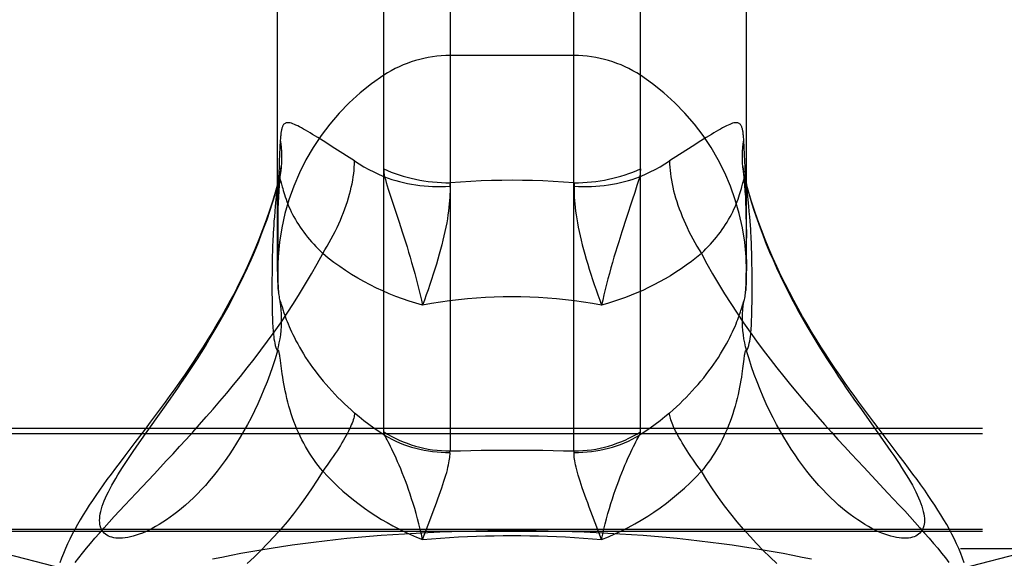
# Model space of a CAD drawing. Header units: inches. Extents: x 0 to 189, y 0 to 122.
# Tile 159 of 226: x 39.301 to 40.315, y 85.692 to 86.247. Entities that reach past the tile are written whole.
import ezdxf

# ---------------------------------------------------------------- set-up
doc = ezdxf.new("R2010")
doc.units = ezdxf.units.IN
doc.header["$LTSCALE"] = 10.388889
doc.header["$MEASUREMENT"] = 0
doc.linetypes.add('HIDDEN', pattern=[0.2, 0.1, -0.1])
doc.layers.get('0').update_dxf_attribs({"linetype": 'CONTINUOUS'})
doc.layers.add('DEFAULT_2', color=8, linetype='HIDDEN')

msp = doc.modelspace()

# ---------------------------------------------------------------- linework, layer by layer
at = {"color": 7, "linetype": 'Continuous'}
for p, q in [((39.7442, 87.8727), (39.7442, 85.8026)), ((39.8718, 85.8026), (39.8718, 87.8727)), ((39.6758, 85.8222), (39.6758, 87.8523)), ((39.9402, 85.8222), (39.9402, 87.8523)), ((39.5665, 85.9872), (39.5665, 87.6502)), ((40.0495, 85.9872), (40.0495, 87.6502)), ((39.5663, 86.0755), (39.5665, 86.0763)), ((39.5665, 86.076), (39.5663, 86.0755)), ((40.0512, 86.071), (40.0495, 86.0772)), ((40.0495, 86.0763), (40.0497, 86.0755)), ((40.0497, 86.0755), (40.0495, 86.076)), ((40.0549, 86.0059), (40.0547, 86.0117)), ((39.561, 86.003), (39.5609, 85.9974)), ((39.5612, 86.0087), (39.561, 86.003)), ((40.0551, 86.0002), (40.0549, 86.0059)), ((40.0551, 85.9947), (40.0551, 86.0002)), ((39.5609, 85.9974), (39.5608, 85.9919)), ((39.5608, 85.9919), (39.5608, 85.9864)), ((40.0552, 85.9892), (40.0551, 85.9947)), ((39.5608, 85.9864), (39.5607, 85.978)), ((40.0553, 85.9809), (40.0552, 85.9892)), ((40.0553, 85.9691), (40.0553, 85.9809)), ((39.5607, 85.978), (39.5607, 85.9662)), ((39.5607, 85.9662), (39.5608, 85.9579)), ((39.5674, 85.966), (39.5674, 85.966)), ((40.0484, 85.9646), (40.0486, 85.966)), ((40.0486, 85.966), (40.0486, 85.966)), ((40.0552, 85.9606), (40.0553, 85.9691)), ((40.0552, 85.9553), (40.0552, 85.9606)), ((39.5608, 85.9579), (39.5608, 85.9528)), ((39.5608, 85.9528), (39.5609, 85.9477)), ((39.57, 85.9545), (39.5703, 85.9536)), ((39.5703, 85.9536), (39.5714, 85.9499)), ((39.5714, 85.9499), (39.572, 85.9481)), ((40.0551, 85.9502), (40.0552, 85.9553)), ((39.5609, 85.9477), (39.561, 85.9428)), ((39.5695, 85.8956), (39.5691, 85.8985)), ((39.5706, 85.8874), (39.5695, 85.8956)), ((39.4482, 85.8451), (39.4558, 85.856)), ((39.4305, 85.8201), (39.4482, 85.8451)), ((40.1678, 85.8451), (40.1855, 85.8201)), ((39.4239, 85.8108), (39.4305, 85.8201)), ((39.7269, 85.7403), (39.7301, 85.749)), ((39.7233, 85.731), (39.7269, 85.7403)), ((39.7158, 85.7114), (39.7233, 85.731)), ((39.9002, 85.7114), (39.8909, 85.7357))]:
    msp.add_line(p, q, dxfattribs=at)
for points in [[(39.5665, 86.0772), (39.5648, 86.071), (39.5616, 86.0605), (39.5583, 86.0501), (39.5548, 86.04), (39.5511, 86.0301), (39.5473, 86.0203), (39.5434, 86.0108), (39.5394, 86.0014), (39.5352, 85.9922), (39.531, 85.9832), (39.5267, 85.9745), (39.5223, 85.9658), (39.5178, 85.9574), (39.5133, 85.9491), (39.5087, 85.941), (39.5041, 85.933), (39.4994, 85.9252), (39.4947, 85.9175), (39.4899, 85.9099), (39.4851, 85.9024), (39.4802, 85.895), (39.4754, 85.8878), (39.4705, 85.8806), (39.4655, 85.8735), (39.4606, 85.8666), (39.4556, 85.8596), (39.4506, 85.8528), (39.4456, 85.8459), (39.4405, 85.839), (39.4353, 85.8321), (39.43, 85.8251)], [(39.4558, 85.856), (39.4597, 85.8615), (39.4637, 85.8672), (39.4676, 85.873), (39.4717, 85.879), (39.4757, 85.885), (39.4798, 85.8912), (39.4839, 85.8975), (39.488, 85.904), (39.4921, 85.9105), (39.4962, 85.9172), (39.5003, 85.9241), (39.5044, 85.931), (39.5084, 85.9381), (39.5125, 85.9453), (39.5165, 85.9527), (39.5204, 85.9601), (39.5243, 85.9677), (39.5281, 85.9754), (39.5319, 85.9832), (39.5356, 85.9912), (39.5392, 85.9992), (39.5427, 86.0073), (39.5461, 86.0156), (39.5494, 86.0239), (39.5525, 86.0323), (39.5556, 86.0408), (39.5585, 86.0494), (39.5612, 86.058), (39.5639, 86.0667), (39.5664, 86.0755)], [(39.5664, 86.0755), (39.5655, 86.068), (39.5648, 86.061), (39.5641, 86.0547), (39.5636, 86.0489), (39.5632, 86.0437), (39.5628, 86.039), (39.5625, 86.0347), (39.5622, 86.0308), (39.562, 86.0272), (39.5618, 86.0238), (39.5616, 86.0206), (39.5615, 86.0176), (39.5614, 86.0146), (39.5612, 86.0087)], [(40.0547, 86.0117), (40.0546, 86.0146), (40.0545, 86.0176), (40.0544, 86.0206), (40.0542, 86.0238), (40.054, 86.0272), (40.0538, 86.0308), (40.0535, 86.0347), (40.0532, 86.039), (40.0528, 86.0437), (40.0524, 86.0489), (40.0519, 86.0547), (40.0512, 86.061), (40.0505, 86.068), (40.0496, 86.0755)], [(40.0496, 86.0755), (40.0521, 86.0667), (40.0548, 86.058), (40.0575, 86.0494), (40.0604, 86.0408), (40.0635, 86.0323), (40.0666, 86.0239), (40.0699, 86.0156), (40.0733, 86.0073), (40.0768, 85.9992), (40.0804, 85.9912), (40.0841, 85.9832), (40.0879, 85.9754), (40.0917, 85.9677), (40.0956, 85.9601), (40.0995, 85.9526), (40.1035, 85.9453), (40.1076, 85.9381), (40.1116, 85.931), (40.1157, 85.924), (40.1198, 85.9172), (40.1239, 85.9105), (40.128, 85.904), (40.1321, 85.8975), (40.1362, 85.8912), (40.1403, 85.885), (40.1443, 85.879), (40.1484, 85.873), (40.1523, 85.8672), (40.1563, 85.8615), (40.1602, 85.856), (40.1678, 85.8451)], [(40.1913, 85.8181), (40.186, 85.8251), (40.1807, 85.8321), (40.1755, 85.839), (40.1704, 85.8459), (40.1653, 85.8528), (40.1603, 85.8597), (40.1554, 85.8666), (40.1504, 85.8735), (40.1455, 85.8806), (40.1406, 85.8878), (40.1357, 85.895), (40.1309, 85.9024), (40.1261, 85.9099), (40.1213, 85.9175), (40.1166, 85.9252), (40.1119, 85.9331), (40.1073, 85.941), (40.1027, 85.9492), (40.0982, 85.9574), (40.0937, 85.9659), (40.0893, 85.9745), (40.085, 85.9833), (40.0808, 85.9923), (40.0766, 86.0014), (40.0726, 86.0108), (40.0687, 86.0203), (40.0649, 86.0301), (40.0612, 86.04), (40.0577, 86.0502), (40.0544, 86.0605), (40.0512, 86.071)], [(39.5674, 85.966), (39.5676, 85.9646), (39.5678, 85.963), (39.568, 85.9614), (39.5682, 85.9599), (39.5685, 85.9585), (39.5689, 85.9573), (39.5693, 85.9563)], [(40.0467, 85.9563), (40.0471, 85.9573), (40.0475, 85.9585), (40.0478, 85.9599), (40.048, 85.9614), (40.0482, 85.963), (40.0484, 85.9646)], [(39.5663, 85.9055), (39.5674, 85.9096), (39.5683, 85.9138), (39.5691, 85.918), (39.5697, 85.9222), (39.5702, 85.9265), (39.5705, 85.9308), (39.5707, 85.935), (39.5707, 85.9393), (39.5706, 85.9436), (39.5703, 85.9478), (39.5699, 85.9521), (39.5693, 85.9563)], [(39.5693, 85.9563), (39.5694, 85.9562), (39.5695, 85.956), (39.5696, 85.9558), (39.5697, 85.9555), (39.5698, 85.9552), (39.5699, 85.9549), (39.57, 85.9545)], [(40.0443, 85.949), (40.0446, 85.9499), (40.0457, 85.9536)], [(40.0497, 85.9055), (40.0486, 85.9096), (40.0477, 85.9138), (40.0469, 85.918), (40.0463, 85.9222), (40.0458, 85.9265), (40.0455, 85.9308), (40.0453, 85.935), (40.0453, 85.9393), (40.0454, 85.9436), (40.0457, 85.9478), (40.0461, 85.9521), (40.0467, 85.9563)], [(40.0457, 85.9536), (40.0459, 85.9541), (40.046, 85.9545), (40.0461, 85.9549), (40.0462, 85.9552), (40.0463, 85.9555), (40.0464, 85.9558), (40.0465, 85.956), (40.0466, 85.9562), (40.0467, 85.9563)], [(40.0496, 85.9055), (40.0505, 85.9072), (40.0512, 85.909), (40.0519, 85.9111), (40.0524, 85.9134), (40.0528, 85.9157), (40.0532, 85.918), (40.0535, 85.9203), (40.0538, 85.9225), (40.054, 85.9247), (40.0542, 85.9269), (40.0544, 85.9291), (40.0545, 85.9312), (40.0546, 85.9335), (40.0547, 85.9357), (40.0548, 85.9381), (40.0549, 85.9404), (40.055, 85.9428), (40.055, 85.9453), (40.0551, 85.9502)], [(39.561, 85.9428), (39.5611, 85.9404), (39.5612, 85.938), (39.5613, 85.9357), (39.5614, 85.9335), (39.5615, 85.9312), (39.5616, 85.9291), (39.5618, 85.9269), (39.562, 85.9247), (39.5622, 85.9225), (39.5625, 85.9202), (39.5628, 85.918), (39.5632, 85.9157), (39.5636, 85.9134), (39.5641, 85.9111), (39.5648, 85.909), (39.5655, 85.9072), (39.5664, 85.9055)], [(39.572, 85.9481), (39.5723, 85.947), (39.5727, 85.9459), (39.5731, 85.9446), (39.5736, 85.9431), (39.5742, 85.9415), (39.5748, 85.9398), (39.5755, 85.9379), (39.5764, 85.9357), (39.5773, 85.9334), (39.5783, 85.9308), (39.5795, 85.9281), (39.5808, 85.9253), (39.5822, 85.9223), (39.5838, 85.9192), (39.5854, 85.916), (39.5872, 85.9127), (39.5891, 85.9093), (39.5911, 85.9059), (39.5932, 85.9024), (39.5954, 85.8989), (39.5977, 85.8954), (39.6001, 85.8919), (39.6026, 85.8884), (39.6052, 85.8849), (39.6079, 85.8814), (39.6106, 85.8779), (39.6135, 85.8745), (39.6164, 85.8711), (39.6194, 85.8677), (39.6224, 85.8643), (39.6255, 85.861), (39.6287, 85.8576), (39.632, 85.8544), (39.6353, 85.8511), (39.6387, 85.8479), (39.6422, 85.8448), (39.6457, 85.8416)], [(39.9703, 85.8416), (39.9738, 85.8448), (39.9773, 85.8479), (39.9807, 85.8511), (39.984, 85.8544), (39.9873, 85.8576), (39.9904, 85.861), (39.9936, 85.8643), (39.9966, 85.8677), (39.9996, 85.8711), (40.0025, 85.8745), (40.0054, 85.8779), (40.0081, 85.8814), (40.0108, 85.8849), (40.0134, 85.8884), (40.0159, 85.8919), (40.0183, 85.8954), (40.0206, 85.8989), (40.0228, 85.9024), (40.0249, 85.9059), (40.0269, 85.9093), (40.0288, 85.9127), (40.0306, 85.9159), (40.0322, 85.9192), (40.0338, 85.9223), (40.0352, 85.9252), (40.0365, 85.9281), (40.0377, 85.9308), (40.0387, 85.9334), (40.0396, 85.9357), (40.0405, 85.9379), (40.0412, 85.9398), (40.0418, 85.9416), (40.0424, 85.9431), (40.0429, 85.9446), (40.0433, 85.9459), (40.0437, 85.947), (40.0443, 85.949)], [(39.5664, 85.9055), (39.5639, 85.8973), (39.5612, 85.8893), (39.5585, 85.8814), (39.5556, 85.8736), (39.5525, 85.8659), (39.5494, 85.8584), (39.5461, 85.851), (39.5427, 85.8438), (39.5392, 85.8368), (39.5356, 85.8299), (39.5319, 85.8232), (39.5281, 85.8167), (39.5243, 85.8104), (39.5204, 85.8043), (39.5165, 85.7984), (39.5125, 85.7926), (39.5084, 85.7871), (39.5044, 85.7818), (39.5003, 85.7767), (39.4962, 85.7718), (39.4921, 85.7671), (39.488, 85.7627), (39.4839, 85.7584), (39.4798, 85.7544), (39.4757, 85.7505), (39.4717, 85.7468), (39.4676, 85.7434), (39.4637, 85.7401), (39.4597, 85.7371), (39.4558, 85.7342), (39.452, 85.7316), (39.4482, 85.7291), (39.4445, 85.7268), (39.4409, 85.7247), (39.4373, 85.7227), (39.4339, 85.721), (39.4305, 85.7194), (39.4272, 85.718), (39.4239, 85.7168), (39.4208, 85.7157), (39.4178, 85.7148), (39.4149, 85.7141), (39.4121, 85.7135), (39.4094, 85.7131), (39.4068, 85.7128), (39.4043, 85.7127), (39.402, 85.7127), (39.3998, 85.7129), (39.3977, 85.7132), (39.3957, 85.7136), (39.3939, 85.7142), (39.3922, 85.7149), (39.3907, 85.7158), (39.3893, 85.7168), (39.388, 85.7179), (39.3869, 85.7191), (39.3859, 85.7205), (39.3851, 85.722), (39.3844, 85.7235), (39.3839, 85.7253), (39.3835, 85.7271), (39.3833, 85.729), (39.3832, 85.7311), (39.3833, 85.7332), (39.3835, 85.7355), (39.3839, 85.7379), (39.3844, 85.7403), (39.3851, 85.7429)], [(39.5691, 85.8985), (39.5689, 85.8997), (39.5688, 85.9008), (39.5686, 85.9017), (39.5685, 85.9026), (39.5683, 85.9033), (39.5682, 85.9039), (39.5681, 85.9044), (39.5679, 85.9049), (39.5678, 85.9053), (39.5677, 85.9056), (39.5675, 85.9058), (39.5674, 85.906), (39.5672, 85.9061), (39.5671, 85.9061), (39.5669, 85.9061), (39.5667, 85.906), (39.5665, 85.9058), (39.5663, 85.9055)], [(40.0497, 85.9055), (40.0495, 85.9058), (40.0493, 85.906), (40.0491, 85.9061), (40.0489, 85.9061), (40.0488, 85.9061), (40.0486, 85.906), (40.0485, 85.9058), (40.0483, 85.9056), (40.0482, 85.9053), (40.0481, 85.9049), (40.0479, 85.9044), (40.0478, 85.9039), (40.0477, 85.9033), (40.0475, 85.9026), (40.0474, 85.9017), (40.0472, 85.9008), (40.0471, 85.8997), (40.0469, 85.8985), (40.0467, 85.8972)], [(40.1035, 85.7926), (40.0995, 85.7984), (40.0956, 85.8043), (40.0917, 85.8104), (40.0879, 85.8167), (40.0841, 85.8232), (40.0804, 85.8299), (40.0768, 85.8368), (40.0733, 85.8438), (40.0699, 85.851), (40.0666, 85.8584), (40.0635, 85.8659), (40.0604, 85.8736), (40.0575, 85.8814), (40.0548, 85.8893), (40.0521, 85.8973), (40.0496, 85.9055)], [(40.0467, 85.8972), (40.0454, 85.8874), (40.0451, 85.8847), (40.0447, 85.8818), (40.0442, 85.8786), (40.0437, 85.8753), (40.0431, 85.8717), (40.0424, 85.8681), (40.0416, 85.8643), (40.0408, 85.8605), (40.0399, 85.8565), (40.0389, 85.8526), (40.0378, 85.8486), (40.0366, 85.8446), (40.0354, 85.8406), (40.034, 85.8367), (40.0326, 85.8328), (40.0311, 85.8289), (40.0296, 85.8251), (40.0279, 85.8214), (40.0262, 85.8177), (40.0244, 85.8141), (40.0226, 85.8106), (40.0206, 85.8071), (40.0187, 85.8037), (40.0166, 85.8003), (40.0145, 85.797), (40.0123, 85.7938), (40.01, 85.7907), (40.0077, 85.7876), (40.0054, 85.7846), (40.003, 85.7816)], [(39.613, 85.7816), (39.6106, 85.7846), (39.6083, 85.7876), (39.606, 85.7907), (39.6037, 85.7938), (39.6015, 85.797), (39.5994, 85.8003), (39.5973, 85.8037), (39.5954, 85.8071), (39.5934, 85.8106), (39.5916, 85.8141), (39.5898, 85.8177), (39.5881, 85.8214), (39.5864, 85.8251), (39.5849, 85.8289), (39.5834, 85.8328), (39.582, 85.8367), (39.5806, 85.8406), (39.5794, 85.8446), (39.5782, 85.8486), (39.5771, 85.8526), (39.5761, 85.8565), (39.5752, 85.8605), (39.5744, 85.8643), (39.5736, 85.8681), (39.5729, 85.8718), (39.5723, 85.8753), (39.5718, 85.8786), (39.5713, 85.8818), (39.5709, 85.8847), (39.5706, 85.8874)], [(39.6457, 85.8416), (39.6457, 85.8404), (39.6455, 85.8392), (39.6453, 85.8378), (39.6449, 85.8363), (39.6444, 85.8347), (39.6439, 85.833), (39.6432, 85.8312), (39.6424, 85.8293), (39.6416, 85.8273), (39.6406, 85.8252), (39.6395, 85.823), (39.6384, 85.8208), (39.6371, 85.8184), (39.6358, 85.816), (39.6343, 85.8135), (39.6328, 85.8109), (39.6312, 85.8082), (39.6295, 85.8055), (39.6277, 85.8027), (39.6258, 85.7998), (39.6239, 85.7969), (39.6218, 85.794), (39.6198, 85.7909), (39.6176, 85.7879), (39.6153, 85.7847), (39.613, 85.7816)], [(39.6766, 85.8189), (39.6711, 85.8223), (39.6658, 85.826), (39.6605, 85.8297), (39.6554, 85.8336), (39.6505, 85.8375), (39.6457, 85.8416)], [(39.9703, 85.8416), (39.9655, 85.8375), (39.9606, 85.8336), (39.9555, 85.8297), (39.9502, 85.8259), (39.9449, 85.8223), (39.9394, 85.8189)], [(40.003, 85.7816), (40.0007, 85.7847), (39.9984, 85.7879), (39.9963, 85.7909), (39.9942, 85.794), (39.9921, 85.7969), (39.9902, 85.7998), (39.9883, 85.8027), (39.9865, 85.8055), (39.9848, 85.8082), (39.9832, 85.8109), (39.9817, 85.8135), (39.9802, 85.816), (39.9789, 85.8184), (39.9776, 85.8208), (39.9765, 85.823), (39.9754, 85.8252), (39.9744, 85.8273), (39.9736, 85.8293), (39.9728, 85.8312), (39.9721, 85.833), (39.9716, 85.8347), (39.9711, 85.8363), (39.9707, 85.8378), (39.9705, 85.8392), (39.9703, 85.8404), (39.9703, 85.8416)], [(39.43, 85.8251), (39.4194, 85.8111), (39.4091, 85.7975)], [(39.6766, 85.8189), (39.6764, 85.8195), (39.6762, 85.8201), (39.676, 85.8207), (39.6759, 85.8212), (39.6758, 85.8217), (39.6758, 85.8222)], [(39.6758, 85.8222), (39.6796, 85.8199), (39.6836, 85.8177), (39.6876, 85.8157), (39.6916, 85.8137), (39.6958, 85.812), (39.7, 85.8104), (39.7042, 85.8089), (39.7085, 85.8076), (39.7129, 85.8064), (39.7173, 85.8054), (39.7217, 85.8045), (39.7262, 85.8038), (39.7307, 85.8033), (39.7352, 85.8029), (39.7397, 85.8026), (39.7442, 85.8026)], [(39.7158, 85.7114), (39.7146, 85.7167), (39.7134, 85.7221), (39.7121, 85.7275), (39.7107, 85.7328), (39.7092, 85.7381), (39.7077, 85.7432), (39.7062, 85.7483), (39.7046, 85.7532), (39.703, 85.7581), (39.7014, 85.7628), (39.6998, 85.7673), (39.6981, 85.7718), (39.6965, 85.776), (39.6949, 85.7801), (39.6933, 85.7841), (39.6917, 85.7879), (39.6901, 85.7915), (39.6886, 85.795), (39.6871, 85.7983), (39.6857, 85.8014), (39.6843, 85.8043), (39.6829, 85.8071), (39.6817, 85.8096), (39.6805, 85.8118), (39.6794, 85.8139), (39.6784, 85.8157), (39.6775, 85.8174), (39.6766, 85.8189)], [(39.6766, 85.8189), (39.6804, 85.8167), (39.6842, 85.8146), (39.6882, 85.8127), (39.6922, 85.811), (39.6963, 85.8093), (39.7004, 85.8079), (39.7046, 85.8065), (39.7088, 85.8053), (39.7131, 85.8043), (39.7175, 85.8034), (39.7218, 85.8026), (39.7262, 85.802), (39.7307, 85.8016), (39.7351, 85.8013), (39.7395, 85.8011), (39.744, 85.8011)], [(39.8718, 85.8026), (39.8763, 85.8026), (39.8808, 85.8029), (39.8853, 85.8033), (39.8898, 85.8038), (39.8943, 85.8045), (39.8987, 85.8054), (39.9031, 85.8064), (39.9075, 85.8076), (39.9118, 85.8089), (39.916, 85.8104), (39.9202, 85.812), (39.9244, 85.8137), (39.9284, 85.8157), (39.9324, 85.8177), (39.9364, 85.8199), (39.9402, 85.8222)], [(39.872, 85.8011), (39.8765, 85.8011), (39.8809, 85.8013), (39.8853, 85.8016), (39.8898, 85.802), (39.8942, 85.8026), (39.8985, 85.8034), (39.9029, 85.8043), (39.9072, 85.8053), (39.9114, 85.8065), (39.9156, 85.8079), (39.9197, 85.8093), (39.9238, 85.811), (39.9278, 85.8127), (39.9318, 85.8146), (39.9356, 85.8167), (39.9394, 85.8189)], [(39.9002, 85.7114), (39.9014, 85.7167), (39.9026, 85.7221), (39.9039, 85.7275), (39.9053, 85.7328), (39.9068, 85.7381), (39.9083, 85.7432), (39.9098, 85.7483), (39.9114, 85.7532), (39.913, 85.7581), (39.9146, 85.7628), (39.9162, 85.7673), (39.9179, 85.7717), (39.9195, 85.776), (39.9211, 85.7801), (39.9227, 85.7841), (39.9243, 85.7879), (39.9259, 85.7915), (39.9274, 85.795), (39.9289, 85.7983), (39.9303, 85.8014), (39.9317, 85.8043), (39.9331, 85.8071), (39.9343, 85.8096), (39.9355, 85.8118), (39.9366, 85.8139), (39.9376, 85.8157), (39.9385, 85.8174), (39.9394, 85.8189)], [(39.9394, 85.8189), (39.9396, 85.8195), (39.9398, 85.8201), (39.94, 85.8207), (39.9401, 85.8212), (39.9402, 85.8217), (39.9402, 85.8222)], [(40.1855, 85.8201), (40.1921, 85.8108), (40.1952, 85.8064), (40.1982, 85.802), (40.2011, 85.7977), (40.2039, 85.7936), (40.2066, 85.7895), (40.2092, 85.7855), (40.2117, 85.7817), (40.214, 85.7779), (40.2162, 85.7742), (40.2183, 85.7706), (40.2203, 85.7672), (40.2221, 85.7638), (40.2238, 85.7605), (40.2253, 85.7573), (40.2267, 85.7542), (40.228, 85.7513), (40.2291, 85.7484), (40.2301, 85.7456), (40.2309, 85.7429), (40.2316, 85.7403), (40.2321, 85.7379), (40.2325, 85.7355), (40.2327, 85.7332), (40.2328, 85.7311), (40.2327, 85.729), (40.2325, 85.7271), (40.2321, 85.7253), (40.2316, 85.7235), (40.2309, 85.722), (40.2301, 85.7205), (40.2291, 85.7191), (40.228, 85.7179), (40.2267, 85.7168), (40.2253, 85.7158), (40.2238, 85.7149), (40.2221, 85.7142), (40.2203, 85.7136), (40.2183, 85.7132), (40.2162, 85.7129), (40.214, 85.7127), (40.2117, 85.7127), (40.2092, 85.7128), (40.2066, 85.7131), (40.2039, 85.7135), (40.2011, 85.7141), (40.1982, 85.7148), (40.1952, 85.7157), (40.1921, 85.7168), (40.1889, 85.718), (40.1855, 85.7194), (40.1821, 85.721), (40.1787, 85.7227), (40.1751, 85.7247), (40.1715, 85.7268), (40.1678, 85.7291), (40.164, 85.7316), (40.1602, 85.7342), (40.1563, 85.7371), (40.1523, 85.7401), (40.1484, 85.7434), (40.1443, 85.7468), (40.1403, 85.7505), (40.1362, 85.7544), (40.1321, 85.7584), (40.128, 85.7627), (40.1239, 85.7671), (40.1198, 85.7718), (40.1157, 85.7767), (40.1116, 85.7818), (40.1076, 85.7871), (40.1035, 85.7926)], [(40.2738, 85.6874), (40.272, 85.6923), (40.2701, 85.6971), (40.2681, 85.702), (40.2659, 85.7069), (40.2636, 85.7118), (40.2611, 85.7168), (40.2585, 85.7217), (40.2557, 85.7267), (40.2528, 85.7316), (40.2498, 85.7366), (40.2467, 85.7416), (40.2435, 85.7466), (40.2402, 85.7516), (40.2367, 85.7568), (40.233, 85.7621), (40.2292, 85.7675), (40.2252, 85.773), (40.2209, 85.7788), (40.2165, 85.7848), (40.2118, 85.791), (40.2069, 85.7975), (40.1913, 85.8181)], [(39.3851, 85.7429), (39.3859, 85.7456), (39.3869, 85.7484), (39.388, 85.7513), (39.3893, 85.7542), (39.3907, 85.7573), (39.3922, 85.7605), (39.3939, 85.7638), (39.3957, 85.7672), (39.3977, 85.7706), (39.3998, 85.7742), (39.402, 85.7779), (39.4043, 85.7817), (39.4068, 85.7855), (39.4094, 85.7895), (39.4121, 85.7936), (39.4149, 85.7977), (39.4178, 85.802), (39.4208, 85.8064), (39.4239, 85.8108)], [(39.4091, 85.7975), (39.4042, 85.791), (39.3995, 85.7848), (39.395, 85.7788), (39.3908, 85.773), (39.3868, 85.7675), (39.383, 85.762), (39.3793, 85.7568), (39.3758, 85.7516), (39.3725, 85.7466), (39.3693, 85.7416), (39.3662, 85.7366), (39.3632, 85.7316), (39.3603, 85.7267), (39.3575, 85.7217), (39.3549, 85.7168), (39.3524, 85.7118), (39.3501, 85.7069), (39.3479, 85.702), (39.3459, 85.6971), (39.344, 85.6923), (39.3422, 85.6874)], [(39.7301, 85.749), (39.7316, 85.7531), (39.7331, 85.7571), (39.7344, 85.7609), (39.7357, 85.7646), (39.7368, 85.7681), (39.7379, 85.7714), (39.7389, 85.7746), (39.7398, 85.7776), (39.7407, 85.7805), (39.7414, 85.7831), (39.742, 85.7857), (39.7426, 85.7881), (39.743, 85.7903), (39.7434, 85.7923), (39.7437, 85.7942), (39.7439, 85.7959), (39.744, 85.7974), (39.7441, 85.7988), (39.7441, 85.8), (39.744, 85.8011)], [(39.744, 85.8011), (39.744, 85.8014), (39.744, 85.8016), (39.744, 85.8019), (39.7441, 85.8021), (39.7441, 85.8023), (39.7442, 85.8026)], [(39.7442, 85.8026), (39.7549, 85.8028), (39.7656, 85.8031), (39.7762, 85.8033), (39.7869, 85.8034), (39.7974, 85.8035), (39.808, 85.8035)], [(39.808, 85.8035), (39.8186, 85.8035), (39.8292, 85.8034), (39.8398, 85.8033), (39.8504, 85.8031), (39.8611, 85.8028), (39.8718, 85.8026)], [(39.872, 85.8011), (39.872, 85.8014), (39.872, 85.8016), (39.872, 85.8019), (39.8719, 85.8021), (39.8719, 85.8023), (39.8718, 85.8026)], [(39.8909, 85.7357), (39.8875, 85.7447), (39.8859, 85.749), (39.8844, 85.7531), (39.8829, 85.7571), (39.8816, 85.7609), (39.8803, 85.7646), (39.8792, 85.7681), (39.8781, 85.7714), (39.8771, 85.7746), (39.8762, 85.7776), (39.8753, 85.7805), (39.8746, 85.7831), (39.874, 85.7857), (39.8734, 85.7881), (39.873, 85.7903), (39.8726, 85.7923), (39.8723, 85.7942), (39.8721, 85.7959), (39.872, 85.7974), (39.8719, 85.7988), (39.8719, 85.8), (39.872, 85.8011)], [(39.613, 85.7816), (39.6073, 85.7724), (39.6014, 85.7634), (39.5954, 85.7546), (39.5892, 85.7461), (39.5828, 85.7378), (39.5763, 85.7297), (39.5697, 85.7219), (39.5629, 85.7143), (39.5561, 85.7071), (39.5492, 85.7), (39.5423, 85.6933), (39.5352, 85.6868)], [(39.613, 85.7816), (39.6181, 85.7763), (39.6233, 85.7711), (39.6285, 85.7661), (39.6338, 85.7613), (39.6393, 85.7566), (39.6448, 85.7521), (39.6504, 85.7478), (39.656, 85.7436), (39.6618, 85.7396), (39.6676, 85.7358), (39.6734, 85.7321), (39.6794, 85.7287), (39.6853, 85.7253), (39.6913, 85.7222), (39.6974, 85.7192), (39.7035, 85.7164), (39.7096, 85.7138), (39.7158, 85.7114)], [(39.9002, 85.7114), (39.9072, 85.7141), (39.914, 85.7171), (39.9209, 85.7203), (39.9277, 85.7238), (39.9344, 85.7274), (39.9411, 85.7313), (39.9477, 85.7353), (39.9542, 85.7396), (39.9607, 85.7441), (39.967, 85.7488), (39.9733, 85.7538), (39.9794, 85.7589), (39.9855, 85.7643), (39.9914, 85.7698), (39.9973, 85.7756), (40.003, 85.7816)], [(40.0808, 85.6868), (40.0738, 85.6933), (40.0668, 85.7), (40.0599, 85.7071), (40.0531, 85.7143), (40.0463, 85.7219), (40.0397, 85.7297), (40.0332, 85.7378), (40.0268, 85.7461), (40.0206, 85.7546), (40.0146, 85.7634), (40.0087, 85.7724), (40.003, 85.7816)], [(39.7158, 85.7114), (39.7251, 85.7121), (39.7344, 85.7128), (39.7437, 85.7134), (39.7529, 85.714), (39.7622, 85.7144), (39.7714, 85.7148), (39.7806, 85.7151), (39.7897, 85.7153), (39.7989, 85.7154), (39.808, 85.7154)], [(39.808, 85.7154), (39.8171, 85.7154), (39.8263, 85.7153), (39.8354, 85.7151), (39.8446, 85.7148), (39.8538, 85.7144), (39.8631, 85.714), (39.8723, 85.7134), (39.8816, 85.7128), (39.8909, 85.7121), (39.9002, 85.7114)]]:
    msp.add_lwpolyline(points, dxfattribs=at)
for start, end in [(180, 185.0624), (354.9376, 360)]:
    msp.add_arc((39.808, 85.9872), 0.2415, start, end, dxfattribs=at)
at = {"layer": 'DEFAULT_2', "color": 8, "linetype": 'HIDDEN'}
for p, q in [((39.8718, 86.2097), (39.7442, 86.2097)), ((39.6079, 86.1252), (39.6026, 86.1284)), ((39.6135, 86.1217), (39.6079, 86.1252)), ((39.6255, 86.114), (39.6135, 86.1217)), ((40.0025, 86.1217), (39.9936, 86.116)), ((40.0081, 86.1252), (40.0025, 86.1217)), ((39.6457, 86.1011), (39.6255, 86.114)), ((39.9936, 86.116), (39.9703, 86.1011)), ((39.5702, 86.0954), (39.5702, 86.0952)), ((40.0458, 86.0948), (40.0458, 86.0954)), ((40.0463, 86.091), (40.0458, 86.0948)), ((40.0459, 86.0942), (40.0458, 86.0948)), ((40.0484, 86.084), (40.048, 86.0948)), ((39.5676, 86.084), (39.5673, 86.0749)), ((39.9385, 86.0819), (39.9366, 86.0757)), ((39.9394, 86.0848), (39.9385, 86.0819)), ((40.0487, 86.0749), (40.0484, 86.084)), ((39.5675, 86.0809), (39.5665, 86.0772)), ((39.5673, 86.0749), (39.5671, 86.0671)), ((39.5702, 86.0785), (39.5713, 86.0744)), ((39.6805, 86.0722), (39.6829, 86.0647)), ((39.9366, 86.0757), (39.9343, 86.0686)), ((40.0495, 86.076), (40.0486, 86.0793)), ((40.0489, 86.0671), (40.0487, 86.0749)), ((39.5671, 86.0671), (39.5669, 86.0568)), ((39.6829, 86.0647), (39.6917, 86.038)), ((39.9343, 86.0686), (39.9317, 86.0606)), ((40.0491, 86.0568), (40.0489, 86.0671)), ((39.5669, 86.0568), (39.5667, 86.047)), ((39.9317, 86.0606), (39.9259, 86.0428)), ((40.0493, 86.047), (40.0491, 86.0568)), ((39.5667, 86.047), (39.5666, 86.0377)), ((39.9259, 86.0428), (39.9211, 86.0281)), ((40.0494, 86.0347), (40.0493, 86.047)), ((39.5666, 86.0377), (39.5666, 86.0228)), ((39.6917, 86.038), (39.6949, 86.0281)), ((40.0494, 86.0169), (40.0494, 86.0347)), ((39.5666, 86.0228), (39.5666, 86.0025)), ((39.9211, 86.0281), (39.9179, 86.0179)), ((40.0495, 86.008), (40.0494, 86.0215)), ((40.0495, 86.011), (40.0494, 86.0169)), ((39.5666, 85.9997), (39.5666, 86.0086)), ((39.5666, 86.0025), (39.5666, 85.9927)), ((40.0494, 85.995), (40.0494, 86.0086)), ((39.5666, 85.9913), (39.5666, 85.9997)), ((39.5666, 85.9927), (39.5667, 85.9861)), ((39.5667, 85.9837), (39.5666, 85.9913)), ((40.0494, 85.9997), (40.0494, 85.9913)), ((40.0494, 85.9883), (40.0494, 85.995)), ((39.5667, 85.9861), (39.5667, 85.982)), ((39.5667, 85.982), (39.5668, 85.9782)), ((40.0493, 85.9841), (40.0494, 85.9883)), ((39.5673, 85.9679), (39.5674, 85.9662)), ((39.5674, 85.966), (39.5674, 85.9665)), ((40.0486, 85.9665), (40.0486, 85.966)), ((42.3705, 85.8258), (38.2195, 85.8258)), ((42.3705, 85.8201), (38.225, 85.8201)), ((39.4393, 85.7788), (39.4522, 85.7926)), ((39.4208, 85.7592), (39.4393, 85.7788)), ((39.4092, 85.7468), (39.4208, 85.7592)), ((39.1113, 85.7423), (39.3442, 85.682)), ((40.2718, 85.682), (40.5047, 85.7423)), ((42.3705, 85.7218), (38.2195, 85.7218)), ((42.3705, 85.7197), (38.225, 85.7197)), ((38.192, 85.702), (42.3705, 85.702))]:
    msp.add_line(p, q, dxfattribs=at)
for points in [[(39.6026, 86.1284), (39.6001, 86.13), (39.5977, 86.1314), (39.5954, 86.1328), (39.5932, 86.134), (39.5911, 86.1352), (39.5891, 86.1363), (39.5872, 86.1372), (39.5854, 86.1381), (39.5838, 86.1388), (39.5822, 86.1394), (39.5808, 86.1399), (39.5795, 86.1402), (39.5783, 86.1405), (39.5773, 86.1405), (39.5764, 86.1405), (39.5755, 86.1404), (39.5748, 86.1401), (39.5742, 86.1398), (39.5736, 86.1394), (39.5731, 86.139), (39.5727, 86.1385), (39.5723, 86.138), (39.572, 86.1374), (39.5717, 86.1368), (39.5714, 86.1361), (39.5712, 86.1355), (39.571, 86.1348), (39.5708, 86.1341), (39.5706, 86.1333), (39.5704, 86.1326), (39.5703, 86.1318), (39.5701, 86.1309), (39.57, 86.1301), (39.5699, 86.1292), (39.5698, 86.1282), (39.5697, 86.1272), (39.5696, 86.1262), (39.5695, 86.1251), (39.5694, 86.1239), (39.5693, 86.1226)], [(40.0467, 86.1226), (40.0466, 86.1239), (40.0465, 86.1251), (40.0464, 86.1262), (40.0463, 86.1272), (40.0462, 86.1282), (40.0461, 86.1292), (40.046, 86.1301), (40.0459, 86.1309), (40.0457, 86.1318), (40.0456, 86.1326), (40.0454, 86.1333), (40.0452, 86.1341), (40.045, 86.1348), (40.0448, 86.1355), (40.0446, 86.1361), (40.0443, 86.1368), (40.044, 86.1374), (40.0437, 86.138), (40.0433, 86.1385), (40.0429, 86.139), (40.0424, 86.1394), (40.0418, 86.1398), (40.0412, 86.1401), (40.0405, 86.1404), (40.0396, 86.1405), (40.0387, 86.1405), (40.0377, 86.1405), (40.0365, 86.1402), (40.0352, 86.1399), (40.0338, 86.1394), (40.0322, 86.1388), (40.0306, 86.1381), (40.0288, 86.1372), (40.0269, 86.1363), (40.0249, 86.1352), (40.0228, 86.134), (40.0206, 86.1328), (40.0183, 86.1314), (40.0159, 86.13), (40.0134, 86.1284), (40.0081, 86.1252)], [(39.5693, 86.1226), (39.5689, 86.1149), (39.5685, 86.1077), (39.5682, 86.101), (39.568, 86.0948), (39.5676, 86.084)], [(39.5693, 86.1227), (39.5699, 86.1187), (39.5703, 86.1148), (39.5706, 86.1108), (39.5707, 86.1068), (39.5707, 86.1028), (39.5705, 86.0989), (39.5702, 86.0954)], [(40.0458, 86.0954), (40.0455, 86.0989), (40.0453, 86.1028), (40.0453, 86.1068), (40.0454, 86.1108), (40.0457, 86.1148), (40.0461, 86.1187), (40.0467, 86.1227)], [(40.048, 86.0948), (40.0478, 86.101), (40.0475, 86.1077), (40.0471, 86.1149), (40.0467, 86.1226)], [(39.5666, 86.0151), (39.5666, 86.0216), (39.5666, 86.0279), (39.5667, 86.0341), (39.5668, 86.0402), (39.567, 86.0462), (39.5672, 86.0521), (39.5674, 86.058), (39.5677, 86.064), (39.5681, 86.07), (39.5686, 86.0763), (39.5691, 86.0826), (39.5696, 86.0891), (39.5702, 86.0954)], [(39.57, 86.0935), (39.5699, 86.0928), (39.5698, 86.092), (39.5697, 86.0911), (39.5695, 86.0902), (39.5693, 86.0892), (39.5691, 86.088), (39.5689, 86.0869), (39.5687, 86.0856), (39.5684, 86.0843), (39.568, 86.0829), (39.5677, 86.0815)], [(39.5702, 86.0948), (39.5697, 86.091), (39.5691, 86.0871), (39.5683, 86.0832)], [(39.5702, 86.0952), (39.5702, 86.0948), (39.5701, 86.0942)], [(39.613, 86.0058), (39.6153, 86.0095), (39.6176, 86.0133), (39.6198, 86.0171), (39.6218, 86.0209), (39.6239, 86.0248), (39.6258, 86.0286), (39.6277, 86.0325), (39.6295, 86.0363), (39.6312, 86.0402), (39.6328, 86.044), (39.6343, 86.0479), (39.6358, 86.0517), (39.6371, 86.0555), (39.6384, 86.0593), (39.6395, 86.063), (39.6406, 86.0668), (39.6416, 86.0704), (39.6424, 86.0741), (39.6432, 86.0777), (39.6439, 86.0812), (39.6444, 86.0847), (39.6449, 86.0881), (39.6453, 86.0914), (39.6455, 86.0947), (39.6457, 86.0979), (39.6457, 86.1011)], [(39.6457, 86.1011), (39.6505, 86.0981), (39.6554, 86.0952), (39.6605, 86.0924), (39.6658, 86.0898), (39.6711, 86.0872), (39.6766, 86.0848)], [(39.6758, 86.093), (39.6758, 86.0917), (39.6759, 86.0903), (39.676, 86.089), (39.6762, 86.0876), (39.6764, 86.0862), (39.6766, 86.0848)], [(39.6758, 86.093), (39.6796, 86.0913), (39.6836, 86.0897), (39.6876, 86.0882), (39.6916, 86.0868), (39.6958, 86.0855), (39.7, 86.0843), (39.7042, 86.0833), (39.7085, 86.0823), (39.7129, 86.0814), (39.7173, 86.0807), (39.7217, 86.0801), (39.7262, 86.0796), (39.7307, 86.0792), (39.7352, 86.0789), (39.7397, 86.0787), (39.7442, 86.0786)], [(39.8718, 86.0786), (39.8763, 86.0787), (39.8808, 86.0789), (39.8853, 86.0792), (39.8898, 86.0796), (39.8943, 86.0801), (39.8987, 86.0807), (39.9031, 86.0814), (39.9075, 86.0823), (39.9118, 86.0833), (39.916, 86.0843), (39.9202, 86.0855), (39.9244, 86.0868), (39.9284, 86.0882), (39.9324, 86.0897), (39.9364, 86.0913), (39.9402, 86.093)], [(39.9394, 86.0848), (39.9449, 86.0872), (39.9502, 86.0898), (39.9555, 86.0924), (39.9606, 86.0952), (39.9655, 86.0981), (39.9703, 86.1011)], [(39.9402, 86.093), (39.9402, 86.0917), (39.9401, 86.0903), (39.94, 86.089), (39.9398, 86.0876), (39.9396, 86.0862), (39.9394, 86.0848)], [(39.9703, 86.1011), (39.9703, 86.0979), (39.9705, 86.0947), (39.9707, 86.0914), (39.9711, 86.0881), (39.9716, 86.0847), (39.9721, 86.0812), (39.9728, 86.0777), (39.9736, 86.0741), (39.9744, 86.0704), (39.9754, 86.0668), (39.9765, 86.063), (39.9776, 86.0593), (39.9789, 86.0555), (39.9802, 86.0517), (39.9817, 86.0479), (39.9832, 86.044), (39.9848, 86.0402), (39.9865, 86.0363), (39.9883, 86.0325), (39.9902, 86.0286), (39.9921, 86.0248), (39.9942, 86.0209), (39.9963, 86.0171), (39.9984, 86.0133), (40.0007, 86.0095), (40.003, 86.0058)], [(40.0458, 86.0954), (40.0464, 86.0891), (40.0469, 86.0826), (40.0474, 86.0762), (40.0479, 86.07), (40.0483, 86.064), (40.0486, 86.058), (40.0488, 86.0521), (40.049, 86.0461), (40.0492, 86.0402), (40.0493, 86.0341), (40.0494, 86.0279), (40.0494, 86.0215)], [(40.0486, 86.0803), (40.0483, 86.0815), (40.048, 86.083), (40.0476, 86.0843), (40.0473, 86.0856), (40.0471, 86.0869), (40.0469, 86.0881), (40.0466, 86.0892), (40.0465, 86.0902), (40.0463, 86.0912), (40.0462, 86.092), (40.0461, 86.0928), (40.046, 86.0936)], [(39.5683, 86.0832), (39.5674, 86.0793), (39.5665, 86.076)], [(39.5665, 86.0763), (39.5665, 86.0765), (39.5667, 86.0775), (39.5669, 86.0783), (39.5671, 86.0791), (39.5672, 86.0797), (39.5674, 86.0803), (39.5677, 86.0815)], [(39.5675, 86.0809), (39.5677, 86.0813), (39.5678, 86.0817), (39.5679, 86.082), (39.5681, 86.0823), (39.5682, 86.0825), (39.5683, 86.0826), (39.5685, 86.0827), (39.5686, 86.0826), (39.5688, 86.0825), (39.5689, 86.0823), (39.5691, 86.082), (39.5693, 86.0816), (39.5695, 86.0811), (39.5697, 86.0804), (39.57, 86.0795), (39.5702, 86.0785)], [(39.6766, 86.0848), (39.6775, 86.0819), (39.6784, 86.0789), (39.6805, 86.0722)], [(39.6766, 86.0848), (39.6804, 86.0834), (39.6842, 86.0821), (39.6882, 86.081), (39.6922, 86.0799), (39.6963, 86.0789), (39.7004, 86.078), (39.7046, 86.0772), (39.7088, 86.0766), (39.7131, 86.076), (39.7175, 86.0755), (39.7218, 86.0752), (39.7262, 86.0749), (39.7307, 86.0748), (39.7351, 86.0748), (39.7395, 86.0748), (39.744, 86.075)], [(39.808, 86.0812), (39.7974, 86.0811), (39.7869, 86.0809), (39.7762, 86.0805), (39.7656, 86.08), (39.7549, 86.0794), (39.7442, 86.0786)], [(39.8718, 86.0786), (39.8611, 86.0794), (39.8504, 86.08), (39.8398, 86.0805), (39.8292, 86.0809), (39.8186, 86.0811), (39.808, 86.0812)], [(39.872, 86.075), (39.8765, 86.0748), (39.8809, 86.0748), (39.8853, 86.0748), (39.8898, 86.0749), (39.8942, 86.0752), (39.8985, 86.0755), (39.9029, 86.076), (39.9072, 86.0766), (39.9114, 86.0772), (39.9156, 86.078), (39.9197, 86.0789), (39.9238, 86.0799), (39.9278, 86.081), (39.9318, 86.0821), (39.9356, 86.0834), (39.9394, 86.0848)], [(40.0447, 86.0744), (40.0458, 86.0785), (40.046, 86.0795), (40.0463, 86.0804), (40.0465, 86.0811), (40.0467, 86.0816), (40.0469, 86.082), (40.0471, 86.0823), (40.0472, 86.0825), (40.0474, 86.0826), (40.0475, 86.0827), (40.0477, 86.0826), (40.0478, 86.0825), (40.0479, 86.0823), (40.0481, 86.082), (40.0482, 86.0817), (40.0483, 86.0813), (40.0485, 86.0809), (40.0495, 86.0772)], [(40.0486, 86.0793), (40.0477, 86.0832), (40.0469, 86.0871), (40.0463, 86.091)], [(39.5713, 86.0744), (39.5718, 86.0726), (39.5723, 86.0707), (39.5729, 86.0686), (39.5736, 86.0664), (39.5744, 86.0641), (39.5752, 86.0617), (39.5761, 86.0592), (39.5771, 86.0566), (39.5782, 86.054), (39.5794, 86.0514), (39.5806, 86.0488), (39.582, 86.0461), (39.5834, 86.0435), (39.5849, 86.0408), (39.5864, 86.0382), (39.5881, 86.0356), (39.5898, 86.033), (39.5916, 86.0304), (39.5934, 86.0278), (39.5954, 86.0253), (39.5973, 86.0228), (39.5994, 86.0203), (39.6015, 86.0178), (39.6037, 86.0154), (39.606, 86.013), (39.6083, 86.0106), (39.6106, 86.0082), (39.613, 86.0058)], [(39.744, 86.075), (39.7441, 86.0724), (39.7441, 86.0696), (39.744, 86.0667), (39.7439, 86.0636), (39.7437, 86.0603), (39.7434, 86.0569), (39.743, 86.0532), (39.7426, 86.0494), (39.742, 86.0455), (39.7414, 86.0414), (39.7407, 86.0373), (39.7398, 86.033), (39.7389, 86.0286), (39.7379, 86.0241), (39.7368, 86.0195), (39.7357, 86.0147), (39.7344, 86.0099), (39.7331, 86.005), (39.7316, 85.9999), (39.7301, 85.9948), (39.7285, 85.9896), (39.7269, 85.9844), (39.7251, 85.9791), (39.7233, 85.9738), (39.7215, 85.9684), (39.7196, 85.9631), (39.7177, 85.9578), (39.7158, 85.9526)], [(39.7442, 86.0786), (39.7441, 86.078), (39.7441, 86.0775), (39.744, 86.0769), (39.744, 86.0762), (39.744, 86.0756), (39.744, 86.075)], [(39.8718, 86.0786), (39.8719, 86.078), (39.8719, 86.0775), (39.872, 86.0769), (39.872, 86.0762), (39.872, 86.0756), (39.872, 86.075)], [(39.872, 86.075), (39.8719, 86.0724), (39.8719, 86.0696), (39.872, 86.0667), (39.8721, 86.0636), (39.8723, 86.0603), (39.8726, 86.0569), (39.873, 86.0532), (39.8734, 86.0494), (39.874, 86.0455), (39.8746, 86.0414), (39.8753, 86.0373), (39.8762, 86.033), (39.8771, 86.0286), (39.8781, 86.0241), (39.8792, 86.0195), (39.8803, 86.0147), (39.8816, 86.0099), (39.8829, 86.005), (39.8844, 85.9999), (39.8859, 85.9948), (39.8875, 85.9897), (39.8891, 85.9844), (39.8909, 85.9791), (39.8927, 85.9738), (39.8945, 85.9684), (39.8964, 85.9631), (39.8983, 85.9578), (39.9002, 85.9526)], [(40.003, 86.0058), (40.0054, 86.0082), (40.0077, 86.0106), (40.01, 86.013), (40.0123, 86.0154), (40.0145, 86.0178), (40.0166, 86.0203), (40.0187, 86.0228), (40.0206, 86.0253), (40.0226, 86.0278), (40.0244, 86.0304), (40.0262, 86.033), (40.0279, 86.0356), (40.0296, 86.0382), (40.0311, 86.0408), (40.0326, 86.0435), (40.034, 86.0461), (40.0354, 86.0488), (40.0366, 86.0514), (40.0378, 86.054), (40.0389, 86.0566), (40.0399, 86.0592), (40.0408, 86.0617), (40.0416, 86.0641), (40.0424, 86.0664), (40.0431, 86.0686), (40.0437, 86.0707), (40.0442, 86.0726), (40.0447, 86.0744)], [(40.0486, 86.0803), (40.0488, 86.0797), (40.0489, 86.0791), (40.0491, 86.0783), (40.0493, 86.0775), (40.0495, 86.0765), (40.0495, 86.0763)], [(39.6949, 86.0281), (39.6981, 86.0179), (39.6998, 86.0126), (39.7014, 86.0073), (39.703, 86.0019), (39.7046, 85.9964), (39.7062, 85.9909), (39.7077, 85.9854), (39.7092, 85.9798), (39.7107, 85.9743), (39.7121, 85.9687), (39.7134, 85.9633), (39.7146, 85.9579), (39.7158, 85.9526)], [(39.9179, 86.0179), (39.9162, 86.0126), (39.9146, 86.0073), (39.913, 86.0019), (39.9114, 85.9964), (39.9098, 85.9909), (39.9083, 85.9854), (39.9068, 85.9798), (39.9053, 85.9743), (39.9039, 85.9688), (39.9026, 85.9633), (39.9014, 85.9579), (39.9002, 85.9526)], [(39.4522, 85.7926), (39.4588, 85.7997), (39.4655, 85.807), (39.4723, 85.8144), (39.4791, 85.822), (39.4861, 85.8297), (39.493, 85.8376), (39.5, 85.8456), (39.5071, 85.8538), (39.5141, 85.8621), (39.5212, 85.8706), (39.5282, 85.8792), (39.5352, 85.8881), (39.5423, 85.8971), (39.5492, 85.9062), (39.5561, 85.9155), (39.5629, 85.925), (39.5697, 85.9346), (39.5763, 85.9443), (39.5828, 85.9543), (39.5892, 85.9643), (39.5954, 85.9745), (39.6014, 85.9848), (39.6073, 85.9952), (39.613, 86.0058)], [(39.7158, 85.9526), (39.7088, 85.9546), (39.702, 85.9568), (39.6951, 85.9592), (39.6883, 85.9617), (39.6816, 85.9644), (39.6749, 85.9673), (39.6683, 85.9703), (39.6618, 85.9736), (39.6553, 85.977), (39.649, 85.9805), (39.6427, 85.9843), (39.6366, 85.9882), (39.6305, 85.9923), (39.6246, 85.9967), (39.6187, 86.0011), (39.613, 86.0058)], [(40.003, 86.0058), (39.9979, 86.0016), (39.9927, 85.9976), (39.9875, 85.9938), (39.9822, 85.99), (39.9767, 85.9865), (39.9712, 85.983), (39.9656, 85.9797), (39.96, 85.9766), (39.9542, 85.9736), (39.9484, 85.9707), (39.9426, 85.9679), (39.9366, 85.9653), (39.9307, 85.9629), (39.9247, 85.9606), (39.9186, 85.9584), (39.9125, 85.9563), (39.9064, 85.9544), (39.9002, 85.9526)], [(40.003, 86.0058), (40.0087, 85.9952), (40.0146, 85.9848), (40.0206, 85.9745), (40.0268, 85.9643), (40.0332, 85.9543), (40.0397, 85.9443), (40.0463, 85.9346), (40.0531, 85.925), (40.0599, 85.9155), (40.0668, 85.9062), (40.0738, 85.897), (40.0808, 85.8881), (40.0878, 85.8792), (40.0948, 85.8706), (40.1019, 85.8621), (40.1089, 85.8538), (40.116, 85.8456), (40.123, 85.8376), (40.1299, 85.8297), (40.1369, 85.822), (40.1437, 85.8144), (40.1505, 85.807), (40.1572, 85.7997), (40.1638, 85.7926), (40.1703, 85.7857), (40.1952, 85.7592)], [(40.0494, 85.9913), (40.0493, 85.9837), (40.0492, 85.9803), (40.0491, 85.9772), (40.049, 85.9744), (40.0489, 85.9719), (40.0488, 85.9697), (40.0487, 85.9679)], [(39.5673, 85.9679), (39.5672, 85.9697), (39.5671, 85.9719), (39.567, 85.9744), (39.5669, 85.9772), (39.5668, 85.9803), (39.5667, 85.9837)], [(40.0486, 85.9663), (40.0487, 85.9679), (40.0488, 85.9696), (40.0489, 85.9712), (40.049, 85.9729), (40.0491, 85.9746), (40.0491, 85.9764), (40.0492, 85.9782), (40.0492, 85.9801), (40.0493, 85.9841)], [(39.5668, 85.9782), (39.5669, 85.9763), (39.5669, 85.9746), (39.567, 85.9729), (39.5671, 85.9712), (39.5672, 85.9696)], [(39.808, 85.9613), (39.7989, 85.9612), (39.7897, 85.961), (39.7806, 85.9606), (39.7714, 85.9599), (39.7622, 85.9592), (39.7529, 85.9582), (39.7437, 85.9571), (39.7344, 85.9557), (39.7251, 85.9542), (39.7158, 85.9526)], [(39.9002, 85.9526), (39.8909, 85.9542), (39.8816, 85.9557), (39.8723, 85.9571), (39.8631, 85.9582), (39.8538, 85.9592), (39.8446, 85.9599), (39.8354, 85.9606), (39.8263, 85.961), (39.8171, 85.9612), (39.808, 85.9613)], [(40.1952, 85.7592), (40.2068, 85.7468), (40.2124, 85.7408), (40.2178, 85.7349), (40.223, 85.7291), (40.2281, 85.7235), (40.2329, 85.718), (40.2376, 85.7126), (40.2421, 85.7074), (40.2464, 85.7023), (40.2504, 85.6973), (40.2543, 85.6924), (40.2579, 85.6876)], [(39.3581, 85.6876), (39.3617, 85.6924), (39.3656, 85.6973), (39.3696, 85.7023), (39.3739, 85.7074), (39.3784, 85.7126), (39.3831, 85.718), (39.3879, 85.7235), (39.393, 85.7291), (39.3982, 85.7349), (39.4036, 85.7408), (39.4092, 85.7468)], [(39.4995, 85.6913), (39.5091, 85.6933), (39.5188, 85.6953), (39.5288, 85.6972), (39.539, 85.6991), (39.5493, 85.7009), (39.5598, 85.7026), (39.5705, 85.7043), (39.5814, 85.7058), (39.5924, 85.7073), (39.6035, 85.7087), (39.6148, 85.7101), (39.6262, 85.7114), (39.6378, 85.7126), (39.6494, 85.7137), (39.6612, 85.7147), (39.6731, 85.7157), (39.6851, 85.7165), (39.6971, 85.7173), (39.7092, 85.718), (39.7214, 85.7187), (39.7337, 85.7192), (39.746, 85.7197), (39.7583, 85.7201), (39.7707, 85.7203), (39.7831, 85.7206), (39.7956, 85.7207), (39.808, 85.7207)], [(39.808, 85.7207), (39.8204, 85.7207), (39.8329, 85.7206), (39.8453, 85.7203), (39.8577, 85.7201), (39.87, 85.7197), (39.8823, 85.7192), (39.8946, 85.7187), (39.9068, 85.718), (39.9189, 85.7173), (39.9309, 85.7165), (39.9429, 85.7157), (39.9548, 85.7147), (39.9666, 85.7137), (39.9782, 85.7126), (39.9898, 85.7114), (40.0012, 85.7101), (40.0125, 85.7087), (40.0236, 85.7073), (40.0347, 85.7058), (40.0455, 85.7043), (40.0562, 85.7026), (40.0667, 85.7009), (40.077, 85.6991), (40.0872, 85.6972), (40.0972, 85.6953), (40.1069, 85.6933), (40.1165, 85.6913)]]:
    msp.add_lwpolyline(points, dxfattribs=at)
for centre, radius, start, end in [((39.7442, 86.0847), 0.125, 90, 123.1848), ((39.8718, 86.0847), 0.125, 56.8152, 90), ((39.808, 85.9872), 0.2415, 123.1848, 180), ((39.808, 85.9872), 0.2415, 0, 56.8152)]:
    msp.add_arc(centre, radius, start, end, dxfattribs=at)

doc.saveas('drawing.dxf')
